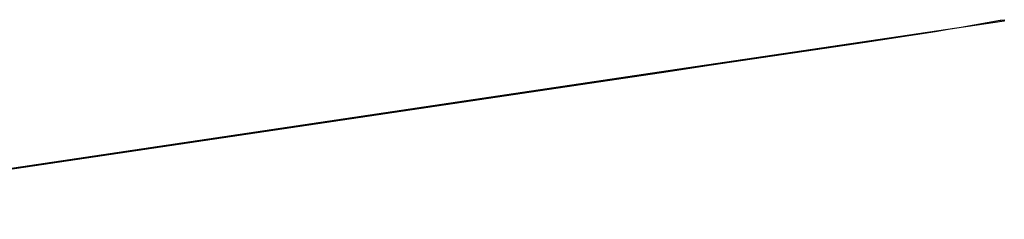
# Model space of a CAD drawing. Header units: metres. Extents: x 0 to 269924, y 0 to 933292.
# Tile 241 of 246: x 136916 to 137661, y 466041 to 466192. Entities that reach past the tile are written whole.
import ezdxf

# ---------------------------------------------------------------- set-up
doc = ezdxf.new("R2010")
doc.units = ezdxf.units.M
doc.layers.add('X-XX-AL-HULPLIJN-GD', color=30, linetype='Continuous', lineweight=25, plot=False)

msp = doc.modelspace()

# ---------------------------------------------------------------- linework, layer by layer
at = {"layer": 'X-XX-AL-HULPLIJN-GD'}
for points in [[(137661.293, 466190.869), (137406.691, 466153.033), (136653.128, 466041.047)], [(136653.194, 466040.602), (137406.757, 466152.588), (137439.65, 466157.628), (137556.055, 466174.926), (137579.224, 466178.47), (137589.108, 466179.99), (137598.992, 466181.509), (137608.876, 466183.029), (137618.745, 466184.647), (137628.614, 466186.265), (137638.476, 466187.933), (137648.331, 466189.65), (137658.175, 466191.437), (137661.143, 466191.878)], [(137628.614, 466186.265), (137628.651, 466186.018)], [(137638.476, 466187.933), (137638.542, 466187.488)], [(137648.331, 466189.65), (137648.434, 466188.958)], [(137658.175, 466191.437), (137658.325, 466190.428)], [(137661.143, 466191.878), (137661.293, 466190.869)], [(137579.224, 466178.47), (137579.194, 466178.668)], [(137589.108, 466179.99), (137589.085, 466180.138)], [(137598.992, 466181.509), (137598.977, 466181.608)], [(137608.876, 466183.029), (137608.868, 466183.078)], [(137618.745, 466184.647), (137618.76, 466184.548)], [(137556.055, 466174.926), (137556.011, 466175.223)], [(137439.606, 466157.924), (137439.65, 466157.628)], [(137406.691, 466153.033), (137406.757, 466152.588)]]:
    msp.add_lwpolyline(points, dxfattribs=at)

doc.saveas('drawing.dxf')
